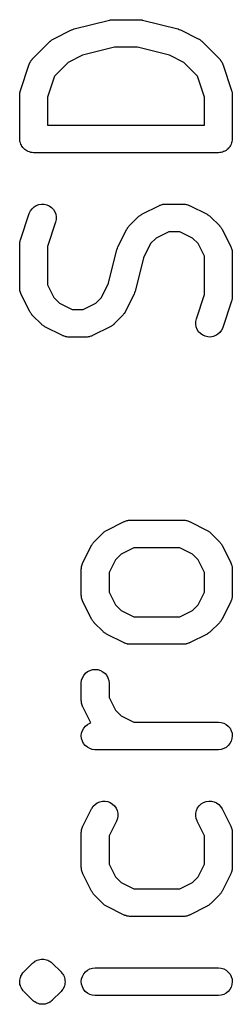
# Model space of a CAD drawing. Extents: x 3.09 to 8.99, y -6.18 to -2.41.
# Tile 49 of 119: x 8.2255 to 8.2708, y -4.6926 to -4.4824. Entities that reach past the tile are written whole.
import ezdxf

# ---------------------------------------------------------------- set-up
doc = ezdxf.new("R2010")
doc.units = 0
doc.header["$MEASUREMENT"] = 0
doc.layers.add('BLACK', color=7, linetype='CONTINUOUS')

msp = doc.modelspace()

# ---------------------------------------------------------------- linework, layer by layer
at = {"layer": 'BLACK', "linetype": 'CONTINUOUS'}
for p, q in [((8.2371, -4.48434), (8.2446, -4.48246)), ((8.2446, -4.48246), (8.24464, -4.48245)), ((8.24464, -4.48245), (8.24469, -4.48245)), ((8.24469, -4.48245), (8.24474, -4.48243)), ((8.24474, -4.48243), (8.24497, -4.48241)), ((8.24497, -4.48241), (8.24521, -4.48238)), ((8.24521, -4.48238), (8.24526, -4.48238)), ((8.24526, -4.48238), (8.24531, -4.48238)), ((8.24531, -4.48238), (8.25094, -4.48238)), ((8.25094, -4.48238), (8.25098, -4.48238)), ((8.25098, -4.48238), (8.25103, -4.48238)), ((8.25103, -4.48238), (8.25108, -4.48238)), ((8.25108, -4.48238), (8.25132, -4.48241)), ((8.25132, -4.48241), (8.25155, -4.48244)), ((8.25155, -4.48244), (8.2516, -4.48246)), ((8.2516, -4.48246), (8.25165, -4.48246)), ((8.25165, -4.48246), (8.25915, -4.48434)), ((8.23274, -4.48644), (8.23649, -4.48456)), ((8.23649, -4.48456), (8.23653, -4.48454)), ((8.23653, -4.48454), (8.23654, -4.48454)), ((8.23654, -4.48454), (8.23656, -4.48453)), ((8.23656, -4.48453), (8.23681, -4.48444)), ((8.23681, -4.48444), (8.23707, -4.48435)), ((8.23707, -4.48435), (8.23708, -4.48434)), ((8.23708, -4.48434), (8.2371, -4.48434)), ((8.25915, -4.48434), (8.25919, -4.48435)), ((8.25919, -4.48435), (8.25921, -4.48435)), ((8.25921, -4.48435), (8.25922, -4.48436)), ((8.25922, -4.48436), (8.25948, -4.48445)), ((8.25948, -4.48445), (8.25973, -4.48455)), ((8.25973, -4.48455), (8.25974, -4.48456)), ((8.25974, -4.48456), (8.25976, -4.48456)), ((8.25976, -4.48456), (8.26351, -4.48644)), ((8.23226, -4.48674), (8.23236, -4.48668)), ((8.23236, -4.48668), (8.23246, -4.4866)), ((8.23246, -4.4866), (8.2326, -4.48652)), ((8.2326, -4.48652), (8.23274, -4.48644)), ((8.26351, -4.48644), (8.26354, -4.48646)), ((8.26354, -4.48646), (8.26368, -4.48655)), ((8.26368, -4.48655), (8.26383, -4.48662)), ((8.26383, -4.48662), (8.26392, -4.4867)), ((8.26392, -4.4867), (8.26403, -4.48677)), ((8.22823, -4.49074), (8.23198, -4.48699)), ((8.23198, -4.48699), (8.23201, -4.48696)), ((8.23201, -4.48696), (8.23214, -4.48686)), ((8.23214, -4.48686), (8.23226, -4.48674)), ((8.24568, -4.48828), (8.23884, -4.48999)), ((8.25057, -4.48828), (8.24568, -4.48828)), ((8.25741, -4.48999), (8.25057, -4.48828)), ((8.26403, -4.48677), (8.26415, -4.48688)), ((8.26415, -4.48688), (8.26427, -4.48699)), ((8.26427, -4.48699), (8.26802, -4.49074)), ((8.22799, -4.49103), (8.22811, -4.49087)), ((8.22811, -4.49087), (8.22817, -4.49081)), ((8.22817, -4.49081), (8.22823, -4.49074)), ((8.23884, -4.48999), (8.23581, -4.4915)), ((8.26044, -4.4915), (8.25741, -4.48999)), ((8.26802, -4.49074), (8.26805, -4.49077)), ((8.26805, -4.49077), (8.26811, -4.49084)), ((8.26811, -4.49084), (8.26817, -4.4909)), ((8.26817, -4.4909), (8.26829, -4.49106)), ((8.22564, -4.49752), (8.22751, -4.49189)), ((8.22751, -4.49189), (8.22753, -4.49185)), ((8.22753, -4.49185), (8.22756, -4.49178)), ((8.22756, -4.49178), (8.22759, -4.49169)), ((8.22759, -4.49169), (8.22768, -4.49151)), ((8.22768, -4.49151), (8.22777, -4.49133)), ((8.22777, -4.49133), (8.22782, -4.49126)), ((8.22782, -4.49126), (8.22786, -4.49118)), ((8.22786, -4.49118), (8.22799, -4.49103)), ((8.23581, -4.4915), (8.2329, -4.49442)), ((8.26335, -4.49442), (8.26044, -4.4915)), ((8.26829, -4.49106), (8.26841, -4.49122)), ((8.26841, -4.49122), (8.26845, -4.4913)), ((8.26845, -4.4913), (8.2685, -4.49137)), ((8.2685, -4.49137), (8.26858, -4.49155)), ((8.26858, -4.49155), (8.26868, -4.49173)), ((8.26868, -4.49173), (8.2687, -4.49181)), ((8.2687, -4.49181), (8.26874, -4.49189)), ((8.26874, -4.49189), (8.27061, -4.49752)), ((8.2329, -4.49442), (8.23139, -4.49893)), ((8.26486, -4.49893), (8.26335, -4.49442)), ((8.22549, -4.49841), (8.22551, -4.49825)), ((8.22549, -4.49845), (8.22549, -4.49841)), ((8.22549, -4.50783), (8.22549, -4.49845)), ((8.22551, -4.49808), (8.22554, -4.49796)), ((8.22551, -4.49825), (8.22551, -4.49808)), ((8.22554, -4.49796), (8.22555, -4.49784)), ((8.22555, -4.49784), (8.2256, -4.49768)), ((8.2256, -4.49768), (8.22564, -4.49752)), ((8.23139, -4.49893), (8.23139, -4.50487)), ((8.26486, -4.50487), (8.26486, -4.49893)), ((8.27061, -4.49752), (8.27062, -4.49756)), ((8.27062, -4.49756), (8.27066, -4.49772)), ((8.27066, -4.49772), (8.27071, -4.49788)), ((8.27071, -4.49788), (8.27072, -4.498)), ((8.27072, -4.498), (8.27074, -4.49812)), ((8.27074, -4.49812), (8.27075, -4.49829)), ((8.27075, -4.49829), (8.27076, -4.49845)), ((8.27076, -4.49845), (8.27076, -4.50783)), ((8.23139, -4.50487), (8.26486, -4.50487)), ((8.22551, -4.5081), (8.22549, -4.50783)), ((8.22554, -4.50838), (8.22551, -4.5081)), ((8.22554, -4.50839), (8.22554, -4.50838)), ((8.22554, -4.5084), (8.22554, -4.50839)), ((8.22562, -4.50866), (8.22554, -4.5084)), ((8.2257, -4.50893), (8.22562, -4.50866)), ((8.22571, -4.50894), (8.2257, -4.50893)), ((8.22571, -4.50895), (8.22571, -4.50894)), ((8.22584, -4.5092), (8.22571, -4.50895)), ((8.22597, -4.50944), (8.22584, -4.5092)), ((8.22598, -4.50945), (8.22597, -4.50944)), ((8.22598, -4.50946), (8.22598, -4.50945)), ((8.22616, -4.50968), (8.22598, -4.50946)), ((8.22633, -4.50989), (8.22616, -4.50968)), ((8.27007, -4.50971), (8.26989, -4.50992)), ((8.27025, -4.50949), (8.27007, -4.50971)), ((8.27026, -4.50948), (8.27025, -4.50948)), ((8.27025, -4.50948), (8.27025, -4.50949)), ((8.27039, -4.50923), (8.27026, -4.50948)), ((8.27052, -4.50899), (8.27039, -4.50923)), ((8.27053, -4.50898), (8.27052, -4.50899)), ((8.27061, -4.5087), (8.27053, -4.50897)), ((8.27053, -4.50897), (8.27053, -4.50898)), ((8.2707, -4.50844), (8.27061, -4.5087)), ((8.27073, -4.50814), (8.2707, -4.50842)), ((8.2707, -4.50842), (8.2707, -4.50843)), ((8.2707, -4.50843), (8.2707, -4.50844)), ((8.27076, -4.50787), (8.27073, -4.50814)), ((8.27076, -4.50783), (8.27076, -4.50785)), ((8.27076, -4.50785), (8.27076, -4.50785)), ((8.27076, -4.50785), (8.27076, -4.50785)), ((8.27076, -4.50785), (8.27076, -4.50787)), ((8.22634, -4.5099), (8.22633, -4.50989)), ((8.22634, -4.50991), (8.22634, -4.5099)), ((8.22656, -4.51008), (8.22634, -4.50991)), ((8.22677, -4.51026), (8.22656, -4.51008)), ((8.22678, -4.51027), (8.22677, -4.51026)), ((8.22679, -4.51027), (8.22678, -4.51027)), ((8.22703, -4.5104), (8.22679, -4.51027)), ((8.22728, -4.51054), (8.22703, -4.5104)), ((8.22729, -4.51054), (8.22728, -4.51054)), ((8.2273, -4.51055), (8.22729, -4.51054)), ((8.22756, -4.51063), (8.2273, -4.51055)), ((8.22783, -4.51071), (8.22756, -4.51063)), ((8.22784, -4.51071), (8.22783, -4.51071)), ((8.22785, -4.51072), (8.22784, -4.51071)), ((8.22812, -4.51075), (8.22785, -4.51072)), ((8.2284, -4.51078), (8.22812, -4.51075)), ((8.22842, -4.51078), (8.2284, -4.51078)), ((8.22844, -4.51078), (8.22842, -4.51078)), ((8.22842, -4.51078), (8.22842, -4.51078)), ((8.22842, -4.51078), (8.22842, -4.51078)), ((8.26781, -4.51078), (8.22844, -4.51078)), ((8.26809, -4.51075), (8.26781, -4.51078)), ((8.26836, -4.51073), (8.26809, -4.51075)), ((8.26837, -4.51072), (8.26836, -4.51073)), ((8.26838, -4.51072), (8.26837, -4.51072)), ((8.26865, -4.51064), (8.26838, -4.51072)), ((8.26892, -4.51056), (8.26865, -4.51064)), ((8.26893, -4.51056), (8.26892, -4.51056)), ((8.26894, -4.51056), (8.26893, -4.51056)), ((8.26918, -4.51042), (8.26894, -4.51056)), ((8.26943, -4.5103), (8.26918, -4.51042)), ((8.26944, -4.51029), (8.26943, -4.5103)), ((8.26966, -4.51011), (8.26944, -4.51028)), ((8.26944, -4.51028), (8.26944, -4.51029)), ((8.26988, -4.50993), (8.26966, -4.51011)), ((8.26989, -4.50992), (8.26988, -4.50993)), ((8.26988, -4.50993), (8.26988, -4.50993)), ((8.22811, -4.52274), (8.22853, -4.52235)), ((8.22853, -4.52235), (8.22902, -4.52204)), ((8.22902, -4.52204), (8.22956, -4.52184)), ((8.22956, -4.52184), (8.23013, -4.52175)), ((8.23013, -4.52175), (8.23071, -4.52177)), ((8.23071, -4.52177), (8.23127, -4.5219)), ((8.23127, -4.5219), (8.23179, -4.52214)), ((8.23179, -4.52214), (8.23226, -4.52248)), ((8.25149, -4.52393), (8.25524, -4.52206)), ((8.25524, -4.52206), (8.25528, -4.52204)), ((8.25528, -4.52204), (8.25536, -4.52201)), ((8.25536, -4.52201), (8.25544, -4.52197)), ((8.25544, -4.52197), (8.25563, -4.52191)), ((8.25563, -4.52191), (8.25582, -4.52184)), ((8.25582, -4.52184), (8.2559, -4.52183)), ((8.2559, -4.52183), (8.25599, -4.5218)), ((8.25599, -4.5218), (8.25619, -4.52178)), ((8.25619, -4.52178), (8.25639, -4.52175)), ((8.25639, -4.52175), (8.25648, -4.52175)), ((8.25648, -4.52175), (8.25656, -4.52175)), ((8.25656, -4.52175), (8.26031, -4.52175)), ((8.26031, -4.52175), (8.26035, -4.52175)), ((8.26035, -4.52175), (8.26044, -4.52176)), ((8.26044, -4.52176), (8.26053, -4.52175)), ((8.26053, -4.52175), (8.26072, -4.52179)), ((8.26072, -4.52179), (8.26093, -4.52181)), ((8.26093, -4.52181), (8.26101, -4.52184)), ((8.26101, -4.52184), (8.26109, -4.52185)), ((8.26109, -4.52185), (8.26128, -4.52192)), ((8.26128, -4.52192), (8.26147, -4.52198)), ((8.26147, -4.52198), (8.26155, -4.52203)), ((8.26155, -4.52203), (8.26163, -4.52206)), ((8.26163, -4.52206), (8.26538, -4.52393)), ((8.22564, -4.52939), (8.22751, -4.52376)), ((8.22751, -4.52376), (8.22753, -4.52373)), ((8.22753, -4.52373), (8.22777, -4.5232)), ((8.22777, -4.5232), (8.22811, -4.52274)), ((8.23226, -4.52248), (8.23266, -4.5229)), ((8.23266, -4.5229), (8.23296, -4.52339)), ((8.23296, -4.52339), (8.23316, -4.52393)), ((8.23316, -4.52393), (8.23326, -4.52449)), ((8.23326, -4.52449), (8.23324, -4.52507)), ((8.24885, -4.52636), (8.25072, -4.52449)), ((8.25072, -4.52449), (8.25075, -4.52446)), ((8.25075, -4.52446), (8.25088, -4.52435)), ((8.25088, -4.52435), (8.251, -4.52424)), ((8.251, -4.52424), (8.25111, -4.52417)), ((8.25111, -4.52417), (8.2512, -4.5241)), ((8.2512, -4.5241), (8.25135, -4.52402)), ((8.25135, -4.52402), (8.25149, -4.52393)), ((8.26538, -4.52393), (8.26542, -4.52395)), ((8.26542, -4.52395), (8.26556, -4.52404)), ((8.26556, -4.52404), (8.2657, -4.52412)), ((8.2657, -4.52412), (8.2658, -4.5242)), ((8.2658, -4.5242), (8.2659, -4.52426)), ((8.2659, -4.52426), (8.26602, -4.52438)), ((8.26602, -4.52438), (8.26615, -4.52449)), ((8.26615, -4.52449), (8.26802, -4.52636)), ((8.23312, -4.52563), (8.23139, -4.5308)), ((8.23324, -4.52507), (8.23312, -4.52563)), ((8.24856, -4.52671), (8.24863, -4.52661)), ((8.24863, -4.52661), (8.24874, -4.52649)), ((8.24874, -4.52649), (8.24885, -4.52636)), ((8.26802, -4.52636), (8.26805, -4.52639)), ((8.26805, -4.52639), (8.26816, -4.52652)), ((8.26816, -4.52652), (8.26827, -4.52664)), ((8.26827, -4.52664), (8.26834, -4.52674)), ((8.24642, -4.53088), (8.2483, -4.52713)), ((8.2483, -4.52713), (8.24831, -4.52709)), ((8.24831, -4.52709), (8.24841, -4.52695)), ((8.24841, -4.52695), (8.24848, -4.52681)), ((8.24848, -4.52681), (8.24856, -4.52671)), ((8.25726, -4.52765), (8.25456, -4.529)), ((8.25961, -4.52765), (8.25726, -4.52765)), ((8.26231, -4.529), (8.25961, -4.52765)), ((8.26834, -4.52674), (8.26841, -4.52684)), ((8.26841, -4.52684), (8.26849, -4.52699)), ((8.26849, -4.52699), (8.26858, -4.52713)), ((8.26858, -4.52713), (8.27045, -4.53088)), ((8.22549, -4.53028), (8.22551, -4.53012)), ((8.22549, -4.53032), (8.22549, -4.53028)), ((8.22549, -4.5397), (8.22549, -4.53032)), ((8.22551, -4.52995), (8.22554, -4.52983)), ((8.22551, -4.53012), (8.22551, -4.52995)), ((8.22554, -4.52983), (8.22555, -4.52971)), ((8.22555, -4.52971), (8.2256, -4.52955)), ((8.2256, -4.52955), (8.22564, -4.52939)), ((8.23139, -4.5308), (8.23139, -4.539)), ((8.24642, -4.53089), (8.24642, -4.53088)), ((8.25336, -4.5302), (8.25185, -4.53323)), ((8.25456, -4.529), (8.25336, -4.5302)), ((8.26351, -4.5302), (8.26231, -4.529)), ((8.26486, -4.53289), (8.26351, -4.5302)), ((8.27045, -4.53088), (8.27047, -4.53091)), ((8.2444, -4.53867), (8.2462, -4.53148)), ((8.2462, -4.53148), (8.24621, -4.53144)), ((8.24621, -4.53143), (8.24622, -4.53141)), ((8.24621, -4.53144), (8.24621, -4.53143)), ((8.24622, -4.53141), (8.24631, -4.53116)), ((8.24631, -4.53116), (8.24641, -4.5309)), ((8.24641, -4.5309), (8.24642, -4.53089)), ((8.26486, -4.54109), (8.26486, -4.53289)), ((8.27047, -4.53091), (8.2705, -4.531)), ((8.2705, -4.531), (8.27054, -4.53107)), ((8.27054, -4.53107), (8.2706, -4.53127)), ((8.2706, -4.53127), (8.27067, -4.53145)), ((8.27067, -4.53145), (8.27068, -4.53154)), ((8.27068, -4.53154), (8.27071, -4.53162)), ((8.27071, -4.53162), (8.27073, -4.53182)), ((8.27073, -4.53182), (8.27076, -4.53202)), ((8.27076, -4.53202), (8.27075, -4.53211)), ((8.27075, -4.53211), (8.27076, -4.5322)), ((8.27076, -4.5322), (8.27076, -4.54157)), ((8.25185, -4.53323), (8.25005, -4.54041)), ((8.23139, -4.539), (8.23274, -4.5417)), ((8.24289, -4.5417), (8.2444, -4.53867)), ((8.2255, -4.53978), (8.22549, -4.5397)), ((8.22549, -4.53987), (8.2255, -4.53978)), ((8.22552, -4.54007), (8.22549, -4.53987)), ((8.22554, -4.54027), (8.22552, -4.54007)), ((8.22557, -4.54035), (8.22554, -4.54027)), ((8.22558, -4.54044), (8.22557, -4.54035)), ((8.22565, -4.54063), (8.22558, -4.54044)), ((8.22571, -4.54082), (8.22565, -4.54063)), ((8.22575, -4.5409), (8.22571, -4.54082)), ((8.22578, -4.54098), (8.22575, -4.5409)), ((8.2258, -4.54102), (8.22578, -4.54098)), ((8.22767, -4.54477), (8.2258, -4.54102)), ((8.24983, -4.54102), (8.24795, -4.54477)), ((8.24984, -4.54099), (8.24983, -4.541)), ((8.24983, -4.541), (8.24983, -4.54102)), ((8.24994, -4.54074), (8.24984, -4.54099)), ((8.25004, -4.54048), (8.24994, -4.54074)), ((8.25005, -4.54041), (8.25004, -4.54045)), ((8.25004, -4.54045), (8.25004, -4.54047)), ((8.25004, -4.54047), (8.25004, -4.54048)), ((8.26313, -4.54626), (8.26486, -4.54109)), ((8.23274, -4.5417), (8.23394, -4.54289)), ((8.23394, -4.54289), (8.23664, -4.54424)), ((8.23899, -4.54424), (8.24169, -4.54289)), ((8.24169, -4.54289), (8.24289, -4.5417)), ((8.27061, -4.5425), (8.26874, -4.54813)), ((8.27065, -4.54234), (8.27061, -4.5425)), ((8.2707, -4.54218), (8.27065, -4.54234)), ((8.27071, -4.54206), (8.2707, -4.54218)), ((8.27074, -4.54194), (8.27071, -4.54206)), ((8.27076, -4.54161), (8.27074, -4.54178)), ((8.27074, -4.54178), (8.27074, -4.54194)), ((8.27076, -4.54157), (8.27076, -4.54161)), ((8.22776, -4.54491), (8.22767, -4.54477)), ((8.22784, -4.54505), (8.22776, -4.54491)), ((8.22792, -4.54515), (8.22784, -4.54505)), ((8.22798, -4.54525), (8.22792, -4.54515)), ((8.22809, -4.54537), (8.22798, -4.54525)), ((8.2282, -4.5455), (8.22809, -4.54537)), ((8.22823, -4.54553), (8.2282, -4.5455)), ((8.2301, -4.54741), (8.22823, -4.54553)), ((8.23664, -4.54424), (8.23899, -4.54424)), ((8.2474, -4.54553), (8.24553, -4.54741)), ((8.24751, -4.54541), (8.2474, -4.54553)), ((8.24762, -4.54529), (8.24751, -4.54541)), ((8.24769, -4.54518), (8.24762, -4.54529)), ((8.24777, -4.54509), (8.24769, -4.54518)), ((8.24785, -4.54494), (8.24777, -4.54509)), ((8.24794, -4.5448), (8.24785, -4.54494)), ((8.24795, -4.54477), (8.24794, -4.5448)), ((8.23023, -4.54751), (8.2301, -4.54741)), ((8.23035, -4.54763), (8.23023, -4.54751)), ((8.23045, -4.5477), (8.23035, -4.54763)), ((8.23055, -4.54777), (8.23045, -4.5477)), ((8.24525, -4.54765), (8.24514, -4.54772)), ((8.24537, -4.54754), (8.24525, -4.54765)), ((8.2455, -4.54744), (8.24537, -4.54754)), ((8.24553, -4.54741), (8.2455, -4.54744)), ((8.26299, -4.5474), (8.26301, -4.54682)), ((8.26309, -4.54797), (8.26299, -4.5474)), ((8.26301, -4.54682), (8.26313, -4.54626)), ((8.23069, -4.54785), (8.23055, -4.54777)), ((8.23083, -4.54794), (8.23069, -4.54785)), ((8.23087, -4.54796), (8.23083, -4.54794)), ((8.23462, -4.54984), (8.23087, -4.54796)), ((8.24476, -4.54796), (8.24101, -4.54984)), ((8.2449, -4.54787), (8.24476, -4.54796)), ((8.24505, -4.5478), (8.2449, -4.54787)), ((8.24514, -4.54772), (8.24505, -4.5478)), ((8.26329, -4.54851), (8.26309, -4.54797)), ((8.26359, -4.549), (8.26329, -4.54851)), ((8.26399, -4.54942), (8.26359, -4.549)), ((8.26446, -4.54975), (8.26399, -4.54942)), ((8.26498, -4.54999), (8.26446, -4.54975)), ((8.26772, -4.54955), (8.26723, -4.54985)), ((8.26814, -4.54916), (8.26772, -4.54955)), ((8.26848, -4.54869), (8.26814, -4.54916)), ((8.26872, -4.54817), (8.26848, -4.54869)), ((8.26874, -4.54813), (8.26872, -4.54817)), ((8.2347, -4.54987), (8.23462, -4.54984)), ((8.23478, -4.54991), (8.2347, -4.54987)), ((8.23497, -4.54997), (8.23478, -4.54991)), ((8.23516, -4.55004), (8.23497, -4.54997)), ((8.23524, -4.55006), (8.23516, -4.55004)), ((8.23533, -4.55008), (8.23524, -4.55006)), ((8.23553, -4.55011), (8.23533, -4.55008)), ((8.23572, -4.55014), (8.23553, -4.55011)), ((8.23581, -4.55014), (8.23572, -4.55014)), ((8.2359, -4.55015), (8.23581, -4.55014)), ((8.23594, -4.55015), (8.2359, -4.55015)), ((8.23969, -4.55015), (8.23594, -4.55015)), ((8.23978, -4.55014), (8.23969, -4.55015)), ((8.23986, -4.55014), (8.23978, -4.55014)), ((8.24006, -4.55011), (8.23986, -4.55014)), ((8.24026, -4.55009), (8.24006, -4.55011)), ((8.24035, -4.55007), (8.24026, -4.55009)), ((8.24043, -4.55005), (8.24035, -4.55007)), ((8.24062, -4.54998), (8.24043, -4.55005)), ((8.24081, -4.54993), (8.24062, -4.54998)), ((8.24089, -4.54988), (8.24081, -4.54993)), ((8.24097, -4.54985), (8.24089, -4.54988)), ((8.24101, -4.54984), (8.24097, -4.54985)), ((8.26554, -4.55012), (8.26498, -4.54999)), ((8.26612, -4.55014), (8.26554, -4.55012)), ((8.26669, -4.55005), (8.26612, -4.55014)), ((8.26723, -4.54985), (8.26669, -4.55005)), ((8.24399, -4.59142), (8.24774, -4.58955)), ((8.24774, -4.58955), (8.24778, -4.58953)), ((8.24778, -4.58953), (8.24786, -4.5895)), ((8.24786, -4.5895), (8.24794, -4.58946)), ((8.24794, -4.58946), (8.24813, -4.5894)), ((8.24813, -4.5894), (8.24832, -4.58933)), ((8.24832, -4.58933), (8.24841, -4.58932)), ((8.24841, -4.58932), (8.24849, -4.58929)), ((8.24849, -4.58929), (8.24869, -4.58927)), ((8.24869, -4.58927), (8.24889, -4.58924)), ((8.24889, -4.58924), (8.24898, -4.58925)), ((8.24898, -4.58925), (8.24906, -4.58924)), ((8.24906, -4.58924), (8.26031, -4.58924)), ((8.26031, -4.58924), (8.26035, -4.58924)), ((8.26035, -4.58924), (8.26044, -4.58925)), ((8.26044, -4.58925), (8.26053, -4.58924)), ((8.26053, -4.58924), (8.26072, -4.58928)), ((8.26072, -4.58928), (8.26093, -4.5893)), ((8.26093, -4.5893), (8.26101, -4.58933)), ((8.26101, -4.58933), (8.26109, -4.58934)), ((8.26109, -4.58934), (8.26128, -4.58941)), ((8.26128, -4.58941), (8.26147, -4.58948)), ((8.26147, -4.58948), (8.26155, -4.58952)), ((8.26155, -4.58952), (8.26163, -4.58955)), ((8.26163, -4.58955), (8.26538, -4.59142)), ((8.24325, -4.59195), (8.24338, -4.59184)), ((8.24338, -4.59184), (8.2435, -4.59173)), ((8.2435, -4.59173), (8.24361, -4.59166)), ((8.24361, -4.59166), (8.2437, -4.59159)), ((8.2437, -4.59159), (8.24385, -4.59151)), ((8.24385, -4.59151), (8.24399, -4.59142)), ((8.26538, -4.59142), (8.26542, -4.59144)), ((8.26542, -4.59144), (8.26556, -4.59153)), ((8.26556, -4.59153), (8.2657, -4.59161)), ((8.2657, -4.59161), (8.2658, -4.59169)), ((8.2658, -4.59169), (8.2659, -4.59176)), ((8.2659, -4.59176), (8.26602, -4.59187)), ((8.24125, -4.59398), (8.24135, -4.59385)), ((8.24135, -4.59385), (8.24323, -4.59198)), ((8.24323, -4.59198), (8.24325, -4.59195)), ((8.26602, -4.59187), (8.26615, -4.59198)), ((8.26615, -4.59198), (8.26802, -4.59385)), ((8.26802, -4.59385), (8.26805, -4.59388)), ((8.26805, -4.59388), (8.26816, -4.59401)), ((8.23892, -4.59837), (8.2408, -4.59462)), ((8.2408, -4.59462), (8.24082, -4.59458)), ((8.24082, -4.59458), (8.24091, -4.59444)), ((8.24091, -4.59444), (8.24098, -4.5943)), ((8.24098, -4.5943), (8.24106, -4.5942)), ((8.24106, -4.5942), (8.24113, -4.5941)), ((8.24113, -4.5941), (8.24125, -4.59398)), ((8.24976, -4.59514), (8.24706, -4.59649)), ((8.25961, -4.59514), (8.24976, -4.59514)), ((8.26231, -4.59649), (8.25961, -4.59514)), ((8.26816, -4.59401), (8.26827, -4.59413)), ((8.26827, -4.59413), (8.26834, -4.59424)), ((8.26834, -4.59424), (8.26841, -4.59433)), ((8.26841, -4.59433), (8.26849, -4.59448)), ((8.26849, -4.59448), (8.26858, -4.59462)), ((8.26858, -4.59462), (8.27045, -4.59837)), ((8.24587, -4.59769), (8.24452, -4.60039)), ((8.24706, -4.59649), (8.24587, -4.59769)), ((8.26351, -4.59769), (8.26231, -4.59649)), ((8.26486, -4.60039), (8.26351, -4.59769)), ((8.23861, -4.59965), (8.23862, -4.59956)), ((8.23861, -4.59969), (8.23861, -4.59965)), ((8.23861, -4.60531), (8.23861, -4.59969)), ((8.23862, -4.59947), (8.23865, -4.59928)), ((8.23862, -4.59956), (8.23862, -4.59947)), ((8.23865, -4.59928), (8.23868, -4.59907)), ((8.23868, -4.59907), (8.2387, -4.59899)), ((8.2387, -4.59899), (8.23872, -4.59891)), ((8.23872, -4.59891), (8.23879, -4.59872)), ((8.23879, -4.59872), (8.23885, -4.59853)), ((8.23885, -4.59853), (8.23889, -4.59845)), ((8.23889, -4.59845), (8.23892, -4.59837)), ((8.27045, -4.59837), (8.27047, -4.59841)), ((8.27047, -4.59841), (8.2705, -4.59849)), ((8.2705, -4.59849), (8.27054, -4.59856)), ((8.27054, -4.59856), (8.2706, -4.59876)), ((8.2706, -4.59876), (8.27067, -4.59895)), ((8.27067, -4.59895), (8.27068, -4.59903)), ((8.27068, -4.59903), (8.27071, -4.59912)), ((8.27071, -4.59912), (8.27073, -4.59932)), ((8.27073, -4.59932), (8.27076, -4.59952)), ((8.27076, -4.59952), (8.27075, -4.5996)), ((8.27075, -4.5996), (8.27076, -4.59969)), ((8.27076, -4.59969), (8.27076, -4.60531)), ((8.24452, -4.60039), (8.24452, -4.60462)), ((8.26486, -4.60462), (8.26486, -4.60039)), ((8.23862, -4.6054), (8.23861, -4.60531)), ((8.23862, -4.60549), (8.23862, -4.6054)), ((8.23865, -4.60569), (8.23862, -4.60549)), ((8.23867, -4.60589), (8.23865, -4.60569)), ((8.23869, -4.60597), (8.23867, -4.60589)), ((8.23871, -4.60606), (8.23869, -4.60597)), ((8.23878, -4.60624), (8.23871, -4.60606)), ((8.23883, -4.60644), (8.23878, -4.60624)), ((8.23887, -4.60651), (8.23883, -4.60644)), ((8.2389, -4.6066), (8.23887, -4.60651)), ((8.24452, -4.60462), (8.24587, -4.60731)), ((8.26351, -4.60731), (8.26486, -4.60462)), ((8.27048, -4.60655), (8.27045, -4.60663)), ((8.27052, -4.60648), (8.27048, -4.60655)), ((8.27059, -4.60628), (8.27052, -4.60648)), ((8.27066, -4.6061), (8.27059, -4.60628)), ((8.27067, -4.60601), (8.27066, -4.6061)), ((8.2707, -4.60593), (8.27067, -4.60601)), ((8.27072, -4.60573), (8.2707, -4.60593)), ((8.27076, -4.60553), (8.27072, -4.60573)), ((8.27076, -4.60535), (8.27075, -4.60544)), ((8.27075, -4.60544), (8.27076, -4.60553)), ((8.27076, -4.60531), (8.27076, -4.60535)), ((8.23892, -4.60663), (8.2389, -4.6066)), ((8.2408, -4.61038), (8.23892, -4.60663)), ((8.24587, -4.60731), (8.24706, -4.60851)), ((8.24706, -4.60851), (8.24976, -4.60986)), ((8.25961, -4.60986), (8.26231, -4.60851)), ((8.26231, -4.60851), (8.26351, -4.60731)), ((8.27045, -4.60663), (8.26858, -4.61038)), ((8.24089, -4.61052), (8.2408, -4.61038)), ((8.24096, -4.61067), (8.24089, -4.61052)), ((8.24104, -4.61077), (8.24096, -4.61067)), ((8.2411, -4.61087), (8.24104, -4.61077)), ((8.24976, -4.60986), (8.25961, -4.60986)), ((8.26839, -4.61071), (8.26831, -4.6108)), ((8.26847, -4.61056), (8.26839, -4.61071)), ((8.26856, -4.61042), (8.26847, -4.61056)), ((8.26858, -4.61038), (8.26856, -4.61042)), ((8.24122, -4.61099), (8.2411, -4.61087)), ((8.24132, -4.61112), (8.24122, -4.61099)), ((8.24135, -4.61115), (8.24132, -4.61112)), ((8.24323, -4.61303), (8.24135, -4.61115)), ((8.26802, -4.61115), (8.26615, -4.61303)), ((8.26813, -4.61102), (8.26802, -4.61115)), ((8.26824, -4.6109), (8.26813, -4.61102)), ((8.26831, -4.6108), (8.26824, -4.6109)), ((8.24335, -4.61313), (8.24323, -4.61303)), ((8.24347, -4.61325), (8.24335, -4.61313)), ((8.24358, -4.61331), (8.24347, -4.61325)), ((8.24367, -4.61339), (8.24358, -4.61331)), ((8.24382, -4.61347), (8.24367, -4.61339)), ((8.24396, -4.61356), (8.24382, -4.61347)), ((8.24399, -4.61358), (8.24396, -4.61356)), ((8.24774, -4.61545), (8.24399, -4.61358)), ((8.26538, -4.61358), (8.26163, -4.61545)), ((8.26552, -4.61349), (8.26538, -4.61358)), ((8.26567, -4.61341), (8.26552, -4.61349)), ((8.26576, -4.61334), (8.26567, -4.61341)), ((8.26587, -4.61327), (8.26576, -4.61334)), ((8.26599, -4.61316), (8.26587, -4.61327)), ((8.26612, -4.61305), (8.26599, -4.61316)), ((8.26615, -4.61303), (8.26612, -4.61305)), ((8.24782, -4.61548), (8.24774, -4.61545)), ((8.2479, -4.61553), (8.24782, -4.61548)), ((8.24809, -4.61559), (8.2479, -4.61553)), ((8.24828, -4.61566), (8.24809, -4.61559)), ((8.24837, -4.61567), (8.24828, -4.61566)), ((8.24845, -4.6157), (8.24837, -4.61567)), ((8.24865, -4.61572), (8.24845, -4.6157)), ((8.24885, -4.61576), (8.24865, -4.61572)), ((8.24893, -4.61575), (8.24885, -4.61576)), ((8.24902, -4.61576), (8.24893, -4.61575)), ((8.24906, -4.61576), (8.24902, -4.61576)), ((8.26031, -4.61576), (8.24906, -4.61576)), ((8.2604, -4.61576), (8.26031, -4.61576)), ((8.26048, -4.61576), (8.2604, -4.61576)), ((8.26068, -4.61573), (8.26048, -4.61576)), ((8.26088, -4.61571), (8.26068, -4.61573)), ((8.26097, -4.61568), (8.26088, -4.61571)), ((8.26105, -4.61567), (8.26097, -4.61568)), ((8.26124, -4.6156), (8.26105, -4.61567)), ((8.26144, -4.61554), (8.26124, -4.6156)), ((8.26151, -4.6155), (8.26144, -4.61554)), ((8.26159, -4.61547), (8.26151, -4.6155)), ((8.26163, -4.61545), (8.26159, -4.61547)), ((8.24046, -4.62132), (8.24101, -4.62116)), ((8.24101, -4.62116), (8.24158, -4.62111)), ((8.24158, -4.62111), (8.24216, -4.62117)), ((8.24216, -4.62117), (8.24271, -4.62134)), ((8.23868, -4.62345), (8.23885, -4.6229)), ((8.23885, -4.6229), (8.23913, -4.62239)), ((8.23913, -4.62239), (8.2395, -4.62195)), ((8.2395, -4.62195), (8.23995, -4.62159)), ((8.23995, -4.62159), (8.24046, -4.62132)), ((8.24271, -4.62134), (8.24321, -4.62161)), ((8.24321, -4.62161), (8.24366, -4.62198)), ((8.24366, -4.62198), (8.24402, -4.62243)), ((8.24402, -4.62243), (8.24429, -4.62294)), ((8.24429, -4.62294), (8.24446, -4.62349)), ((8.23861, -4.62402), (8.23868, -4.62345)), ((8.23861, -4.62406), (8.23861, -4.62402)), ((8.23861, -4.62781), (8.23861, -4.62406)), ((8.24446, -4.62349), (8.24452, -4.62406)), ((8.24452, -4.62406), (8.24452, -4.62711)), ((8.24452, -4.62711), (8.24587, -4.62981)), ((8.23862, -4.6279), (8.23861, -4.62781)), ((8.23862, -4.62798), (8.23862, -4.6279)), ((8.23865, -4.62818), (8.23862, -4.62798)), ((8.23867, -4.62838), (8.23865, -4.62818)), ((8.23869, -4.62847), (8.23867, -4.62838)), ((8.23871, -4.62855), (8.23869, -4.62847)), ((8.23878, -4.62874), (8.23871, -4.62855)), ((8.23883, -4.62894), (8.23878, -4.62874)), ((8.23887, -4.62901), (8.23883, -4.62894)), ((8.2389, -4.62909), (8.23887, -4.62901)), ((8.23892, -4.62913), (8.2389, -4.62909)), ((8.24062, -4.63252), (8.23892, -4.62913)), ((8.24587, -4.62981), (8.24706, -4.63101)), ((8.24706, -4.63101), (8.24976, -4.63236)), ((8.23884, -4.63417), (8.23912, -4.63366)), ((8.23912, -4.63366), (8.23948, -4.63321)), ((8.23948, -4.63321), (8.23993, -4.63285)), ((8.23993, -4.63285), (8.24044, -4.63258)), ((8.24044, -4.63258), (8.24062, -4.63252)), ((8.24976, -4.63236), (8.26781, -4.63236)), ((8.26781, -4.63236), (8.26785, -4.63236)), ((8.26785, -4.63236), (8.26842, -4.63242)), ((8.26842, -4.63242), (8.26897, -4.6326)), ((8.26897, -4.6326), (8.26948, -4.63287)), ((8.26948, -4.63287), (8.26992, -4.63324)), ((8.26992, -4.63324), (8.27028, -4.63369)), ((8.27028, -4.63369), (8.27055, -4.6342)), ((8.23861, -4.63529), (8.23867, -4.63472)), ((8.23866, -4.63586), (8.23861, -4.63529)), ((8.23883, -4.63642), (8.23866, -4.63586)), ((8.23867, -4.63472), (8.23884, -4.63417)), ((8.2707, -4.6359), (8.27053, -4.63645)), ((8.27055, -4.6342), (8.27071, -4.63476)), ((8.27076, -4.63533), (8.2707, -4.6359)), ((8.27071, -4.63476), (8.27076, -4.63533)), ((8.23909, -4.63693), (8.23883, -4.63642)), ((8.23945, -4.63738), (8.23909, -4.63693)), ((8.2399, -4.63775), (8.23945, -4.63738)), ((8.2404, -4.63802), (8.2399, -4.63775)), ((8.24095, -4.6382), (8.2404, -4.63802)), ((8.26894, -4.63804), (8.26838, -4.63821)), ((8.26944, -4.63777), (8.26894, -4.63804)), ((8.26989, -4.6374), (8.26944, -4.63777)), ((8.27026, -4.63696), (8.26989, -4.6374)), ((8.27053, -4.63645), (8.27026, -4.63696)), ((8.24152, -4.63826), (8.24095, -4.6382)), ((8.24156, -4.63826), (8.24152, -4.63826)), ((8.26781, -4.63826), (8.24156, -4.63826)), ((8.26838, -4.63821), (8.26781, -4.63826)), ((8.24082, -4.65082), (8.24113, -4.65034)), ((8.24113, -4.65034), (8.24153, -4.64993)), ((8.24153, -4.64993), (8.24201, -4.6496)), ((8.24201, -4.6496), (8.24253, -4.64937)), ((8.24253, -4.64937), (8.2431, -4.64925)), ((8.2431, -4.64925), (8.24367, -4.64924)), ((8.24367, -4.64924), (8.24424, -4.64934)), ((8.24424, -4.64934), (8.24478, -4.64955)), ((8.24478, -4.64955), (8.24526, -4.64986)), ((8.24526, -4.64986), (8.24568, -4.65026)), ((8.24568, -4.65026), (8.24601, -4.65073)), ((8.24601, -4.65073), (8.24624, -4.65126)), ((8.26314, -4.65122), (8.26338, -4.6507)), ((8.26338, -4.6507), (8.26372, -4.65023)), ((8.26372, -4.65023), (8.26414, -4.64984)), ((8.26414, -4.64984), (8.26463, -4.64953)), ((8.26463, -4.64953), (8.26517, -4.64933)), ((8.26517, -4.64933), (8.26574, -4.64924)), ((8.26574, -4.64924), (8.26632, -4.64925)), ((8.26632, -4.64925), (8.26688, -4.64938)), ((8.26688, -4.64938), (8.2674, -4.64962)), ((8.2674, -4.64962), (8.26787, -4.64995)), ((8.26787, -4.64995), (8.26827, -4.65037)), ((8.26827, -4.65037), (8.26858, -4.65086)), ((8.23892, -4.65461), (8.2408, -4.65086)), ((8.2408, -4.65086), (8.24082, -4.65082)), ((8.24624, -4.65126), (8.24637, -4.65182)), ((8.24638, -4.6524), (8.24629, -4.65296)), ((8.24637, -4.65182), (8.24638, -4.6524)), ((8.26299, -4.65236), (8.26301, -4.65178)), ((8.26308, -4.65292), (8.26299, -4.65236)), ((8.26301, -4.65178), (8.26314, -4.65122)), ((8.26858, -4.65086), (8.27045, -4.65461)), ((8.23879, -4.65496), (8.23885, -4.65477)), ((8.23885, -4.65477), (8.23889, -4.65469)), ((8.23889, -4.65469), (8.23892, -4.65461)), ((8.24608, -4.6535), (8.24452, -4.65663)), ((8.24629, -4.65296), (8.24608, -4.6535)), ((8.26328, -4.65347), (8.26308, -4.65292)), ((8.26329, -4.6535), (8.26328, -4.65347)), ((8.26486, -4.65663), (8.26329, -4.6535)), ((8.27045, -4.65461), (8.27047, -4.65465)), ((8.27047, -4.65465), (8.2705, -4.65473)), ((8.2705, -4.65473), (8.27054, -4.65481)), ((8.27054, -4.65481), (8.2706, -4.655)), ((8.23861, -4.65589), (8.23862, -4.6558)), ((8.23861, -4.65593), (8.23861, -4.65589)), ((8.23861, -4.66343), (8.23861, -4.65593)), ((8.23862, -4.65572), (8.23865, -4.65552)), ((8.23862, -4.6558), (8.23862, -4.65572)), ((8.23865, -4.65552), (8.23868, -4.65532)), ((8.23868, -4.65532), (8.2387, -4.65524)), ((8.2387, -4.65524), (8.23872, -4.65515)), ((8.23872, -4.65515), (8.23879, -4.65496)), ((8.24452, -4.65663), (8.24452, -4.66273)), ((8.26486, -4.66273), (8.26486, -4.65663)), ((8.2706, -4.655), (8.27067, -4.65519)), ((8.27067, -4.65519), (8.27068, -4.65527)), ((8.27068, -4.65527), (8.27071, -4.65536)), ((8.27071, -4.65536), (8.27073, -4.65556)), ((8.27073, -4.65556), (8.27076, -4.65576)), ((8.27076, -4.65576), (8.27075, -4.65585)), ((8.27075, -4.65585), (8.27076, -4.65593)), ((8.27076, -4.65593), (8.27076, -4.66343)), ((8.24452, -4.66273), (8.24587, -4.66543)), ((8.26351, -4.66543), (8.26486, -4.66273)), ((8.23862, -4.66352), (8.23861, -4.66343)), ((8.23862, -4.6636), (8.23862, -4.66352)), ((8.23865, -4.6638), (8.23862, -4.6636)), ((8.23867, -4.664), (8.23865, -4.6638)), ((8.23869, -4.66409), (8.23867, -4.664)), ((8.23871, -4.66417), (8.23869, -4.66409)), ((8.23878, -4.66436), (8.23871, -4.66417)), ((8.23883, -4.66456), (8.23878, -4.66436)), ((8.23887, -4.66463), (8.23883, -4.66456)), ((8.2389, -4.66471), (8.23887, -4.66463)), ((8.23892, -4.66475), (8.2389, -4.66471)), ((8.2408, -4.6685), (8.23892, -4.66475)), ((8.24587, -4.66543), (8.24706, -4.66663)), ((8.26231, -4.66663), (8.26351, -4.66543)), ((8.27045, -4.66475), (8.26858, -4.6685)), ((8.27048, -4.66467), (8.27045, -4.66475)), ((8.27052, -4.66459), (8.27048, -4.66467)), ((8.27059, -4.6644), (8.27052, -4.66459)), ((8.27066, -4.66421), (8.27059, -4.6644)), ((8.27067, -4.66413), (8.27066, -4.66421)), ((8.2707, -4.66404), (8.27067, -4.66413)), ((8.27072, -4.66384), (8.2707, -4.66404)), ((8.27076, -4.66365), (8.27072, -4.66384)), ((8.27076, -4.66347), (8.27075, -4.66356)), ((8.27075, -4.66356), (8.27076, -4.66365)), ((8.27076, -4.66343), (8.27076, -4.66347)), ((8.24706, -4.66663), (8.24976, -4.66798)), ((8.25961, -4.66798), (8.26231, -4.66663)), ((8.24089, -4.66864), (8.2408, -4.6685)), ((8.24096, -4.66879), (8.24089, -4.66864)), ((8.24104, -4.66888), (8.24096, -4.66879)), ((8.2411, -4.66899), (8.24104, -4.66888)), ((8.24122, -4.66911), (8.2411, -4.66899)), ((8.24132, -4.66924), (8.24122, -4.66911)), ((8.24135, -4.66927), (8.24132, -4.66924)), ((8.24323, -4.67114), (8.24135, -4.66927)), ((8.24976, -4.66798), (8.25961, -4.66798)), ((8.26802, -4.66927), (8.26615, -4.67114)), ((8.26813, -4.66914), (8.26802, -4.66927)), ((8.26824, -4.66902), (8.26813, -4.66914)), ((8.26831, -4.66892), (8.26824, -4.66902)), ((8.26839, -4.66882), (8.26831, -4.66892)), ((8.26847, -4.66868), (8.26839, -4.66882)), ((8.26856, -4.66854), (8.26847, -4.66868)), ((8.26858, -4.6685), (8.26856, -4.66854)), ((8.24335, -4.67125), (8.24323, -4.67114)), ((8.24347, -4.67136), (8.24335, -4.67125)), ((8.24358, -4.67143), (8.24347, -4.67136)), ((8.24367, -4.67151), (8.24358, -4.67143)), ((8.24382, -4.67159), (8.24367, -4.67151)), ((8.24396, -4.67168), (8.24382, -4.67159)), ((8.24399, -4.6717), (8.24396, -4.67168)), ((8.24774, -4.67357), (8.24399, -4.6717)), ((8.26538, -4.6717), (8.26163, -4.67357)), ((8.26552, -4.67161), (8.26538, -4.6717)), ((8.26567, -4.67153), (8.26552, -4.67161)), ((8.26577, -4.67145), (8.26567, -4.67153)), ((8.26587, -4.67139), (8.26577, -4.67145)), ((8.26599, -4.67128), (8.26587, -4.67139)), ((8.26612, -4.67117), (8.26599, -4.67128)), ((8.26615, -4.67114), (8.26612, -4.67117)), ((8.24782, -4.6736), (8.24774, -4.67357)), ((8.2479, -4.67364), (8.24782, -4.6736)), ((8.24809, -4.6737), (8.2479, -4.67364)), ((8.24828, -4.67378), (8.24809, -4.6737)), ((8.24837, -4.67379), (8.24828, -4.67378)), ((8.24845, -4.67382), (8.24837, -4.67379)), ((8.24865, -4.67384), (8.24845, -4.67382)), ((8.24885, -4.67387), (8.24865, -4.67384)), ((8.26068, -4.67385), (8.26048, -4.67388)), ((8.26088, -4.67383), (8.26068, -4.67385)), ((8.26097, -4.6738), (8.26088, -4.67383)), ((8.26105, -4.67379), (8.26097, -4.6738)), ((8.26124, -4.67372), (8.26105, -4.67379)), ((8.26144, -4.67366), (8.26124, -4.67372)), ((8.26151, -4.67362), (8.26144, -4.67366)), ((8.26159, -4.67359), (8.26151, -4.67362)), ((8.26163, -4.67357), (8.26159, -4.67359)), ((8.24893, -4.67387), (8.24885, -4.67387)), ((8.24902, -4.67388), (8.24893, -4.67387)), ((8.24906, -4.67388), (8.24902, -4.67388)), ((8.26031, -4.67388), (8.24906, -4.67388)), ((8.2604, -4.67387), (8.26031, -4.67388)), ((8.26048, -4.67388), (8.2604, -4.67387)), ((8.22635, -4.68571), (8.22823, -4.68384)), ((8.22823, -4.68384), (8.22824, -4.68383)), ((8.22824, -4.68383), (8.22826, -4.68381)), ((8.22824, -4.68383), (8.22824, -4.68383)), ((8.22824, -4.68383), (8.22824, -4.68383)), ((8.22826, -4.68381), (8.22847, -4.68364)), ((8.22847, -4.68364), (8.22869, -4.68346)), ((8.22869, -4.68346), (8.2287, -4.68346)), ((8.2287, -4.68346), (8.22871, -4.68345)), ((8.22871, -4.68345), (8.22895, -4.68332)), ((8.22895, -4.68332), (8.2292, -4.68319)), ((8.2292, -4.68319), (8.22921, -4.68319)), ((8.22921, -4.68319), (8.22922, -4.68319)), ((8.22922, -4.68319), (8.22949, -4.68311)), ((8.22949, -4.68311), (8.22975, -4.68303)), ((8.22975, -4.68303), (8.22976, -4.68303)), ((8.22976, -4.68303), (8.22977, -4.68303)), ((8.22977, -4.68303), (8.23005, -4.683)), ((8.23005, -4.683), (8.23033, -4.68298)), ((8.23033, -4.68298), (8.23034, -4.68298)), ((8.23034, -4.68298), (8.23035, -4.68298)), ((8.23035, -4.68298), (8.23062, -4.68301)), ((8.23062, -4.68301), (8.2309, -4.68303)), ((8.2309, -4.68303), (8.23091, -4.68304)), ((8.23091, -4.68304), (8.23092, -4.68304)), ((8.23092, -4.68304), (8.23118, -4.68312)), ((8.23118, -4.68312), (8.23145, -4.6832)), ((8.23145, -4.6832), (8.23146, -4.68321)), ((8.23146, -4.68321), (8.23147, -4.68321)), ((8.23147, -4.68321), (8.23171, -4.68334)), ((8.23171, -4.68334), (8.23196, -4.68347)), ((8.23196, -4.68347), (8.23197, -4.68348)), ((8.23197, -4.68348), (8.23197, -4.68349)), ((8.23197, -4.68349), (8.23219, -4.68366)), ((8.23219, -4.68366), (8.2324, -4.68384)), ((8.2324, -4.68384), (8.23428, -4.68571)), ((8.22572, -4.68665), (8.22586, -4.6864)), ((8.22586, -4.6864), (8.22599, -4.68616)), ((8.22599, -4.68616), (8.22599, -4.68615)), ((8.22599, -4.68615), (8.226, -4.68615)), ((8.22599, -4.68616), (8.22599, -4.68616)), ((8.226, -4.68614), (8.22618, -4.68593)), ((8.226, -4.68615), (8.226, -4.68614)), ((8.22618, -4.68593), (8.22635, -4.68571)), ((8.23428, -4.68571), (8.23429, -4.68573)), ((8.23429, -4.68573), (8.23429, -4.68573)), ((8.23429, -4.68573), (8.23429, -4.68573)), ((8.23429, -4.68573), (8.2343, -4.68574)), ((8.2343, -4.68574), (8.2343, -4.68574)), ((8.2343, -4.68574), (8.2343, -4.68574)), ((8.2343, -4.68574), (8.23431, -4.68574)), ((8.23431, -4.68574), (8.23448, -4.68596)), ((8.23448, -4.68596), (8.23465, -4.68618)), ((8.23465, -4.68618), (8.23466, -4.68618)), ((8.23466, -4.68618), (8.23466, -4.68619)), ((8.23466, -4.68619), (8.23466, -4.68619)), ((8.23466, -4.68619), (8.23467, -4.68619)), ((8.23467, -4.68619), (8.23479, -4.68644)), ((8.23479, -4.68644), (8.23492, -4.68669)), ((8.23884, -4.68666), (8.23912, -4.68615)), ((8.23912, -4.68615), (8.23948, -4.68571)), ((8.23948, -4.68571), (8.23993, -4.68534)), ((8.23993, -4.68534), (8.24044, -4.68507)), ((8.24044, -4.68507), (8.24099, -4.68491)), ((8.24099, -4.68491), (8.24156, -4.68485)), ((8.24156, -4.68485), (8.26781, -4.68485)), ((8.26781, -4.68485), (8.26785, -4.68485)), ((8.26785, -4.68485), (8.26842, -4.68491)), ((8.26842, -4.68491), (8.26897, -4.68509)), ((8.26897, -4.68509), (8.26948, -4.68537)), ((8.26948, -4.68537), (8.26992, -4.68574)), ((8.26992, -4.68574), (8.27028, -4.68619)), ((8.27028, -4.68619), (8.27055, -4.6867)), ((8.22549, -4.68777), (8.22552, -4.6875)), ((8.22549, -4.68778), (8.22549, -4.68777)), ((8.22549, -4.68779), (8.22549, -4.68778)), ((8.22549, -4.68778), (8.22549, -4.68778)), ((8.22551, -4.68807), (8.22549, -4.68779)), ((8.22549, -4.68779), (8.22549, -4.68779)), ((8.22554, -4.68835), (8.22551, -4.68807)), ((8.22552, -4.6875), (8.22555, -4.68722)), ((8.22554, -4.68836), (8.22554, -4.68835)), ((8.22554, -4.68835), (8.22554, -4.68835)), ((8.22554, -4.68837), (8.22554, -4.68836)), ((8.22554, -4.68836), (8.22554, -4.68836)), ((8.22562, -4.68863), (8.22554, -4.68837)), ((8.22555, -4.6872), (8.22563, -4.68693)), ((8.22555, -4.68721), (8.22555, -4.6872)), ((8.22555, -4.6872), (8.22555, -4.6872)), ((8.22555, -4.68722), (8.22555, -4.68721)), ((8.22555, -4.68721), (8.22555, -4.68721)), ((8.22563, -4.68693), (8.22571, -4.68667)), ((8.22571, -4.68667), (8.22572, -4.68666)), ((8.22572, -4.68666), (8.22572, -4.68665)), ((8.22572, -4.68665), (8.22572, -4.68665)), ((8.22572, -4.68666), (8.22572, -4.68666)), ((8.23492, -4.68669), (8.23493, -4.68669)), ((8.23493, -4.68669), (8.23493, -4.6867)), ((8.23493, -4.6867), (8.23493, -4.6867)), ((8.23493, -4.6867), (8.23493, -4.68671)), ((8.23493, -4.68671), (8.23501, -4.68698)), ((8.23508, -4.68841), (8.235, -4.68867)), ((8.23501, -4.68698), (8.23509, -4.68724)), ((8.23511, -4.6881), (8.23508, -4.68839)), ((8.23508, -4.68839), (8.23508, -4.68839)), ((8.23508, -4.68839), (8.23508, -4.6884)), ((8.23508, -4.6884), (8.23508, -4.6884)), ((8.23508, -4.6884), (8.23508, -4.68841)), ((8.23509, -4.68724), (8.23509, -4.68724)), ((8.23509, -4.68724), (8.23509, -4.68725)), ((8.23509, -4.68725), (8.23509, -4.68725)), ((8.23509, -4.68725), (8.23509, -4.68726)), ((8.23509, -4.68726), (8.23512, -4.68754)), ((8.23514, -4.68783), (8.23511, -4.6881)), ((8.23512, -4.68754), (8.23514, -4.68781)), ((8.23514, -4.68781), (8.23514, -4.68782)), ((8.23514, -4.68782), (8.23514, -4.68782)), ((8.23514, -4.68782), (8.23514, -4.68783)), ((8.23514, -4.68783), (8.23514, -4.68783)), ((8.23861, -4.68778), (8.23867, -4.68721)), ((8.23866, -4.68836), (8.23861, -4.68778)), ((8.23883, -4.68891), (8.23866, -4.68836)), ((8.23867, -4.68721), (8.23884, -4.68666)), ((8.2707, -4.6884), (8.27053, -4.68895)), ((8.27055, -4.6867), (8.27071, -4.68725)), ((8.27076, -4.68782), (8.2707, -4.6884)), ((8.27071, -4.68725), (8.27076, -4.68782)), ((8.2257, -4.6889), (8.22562, -4.68863)), ((8.2257, -4.68891), (8.2257, -4.6889)), ((8.2257, -4.6889), (8.2257, -4.6889)), ((8.22571, -4.68892), (8.2257, -4.68891)), ((8.2257, -4.68891), (8.2257, -4.68891)), ((8.22584, -4.68916), (8.22571, -4.68892)), ((8.22596, -4.68941), (8.22584, -4.68916)), ((8.22597, -4.68942), (8.22596, -4.68941)), ((8.22598, -4.68943), (8.22597, -4.68942)), ((8.22597, -4.68942), (8.22597, -4.68942)), ((8.22597, -4.68942), (8.22597, -4.68942)), ((8.22615, -4.68964), (8.22598, -4.68943)), ((8.22632, -4.68986), (8.22615, -4.68964)), ((8.22633, -4.68987), (8.22632, -4.68986)), ((8.22634, -4.68988), (8.22633, -4.68987)), ((8.22633, -4.68987), (8.22633, -4.68987)), ((8.22633, -4.68987), (8.22633, -4.68987)), ((8.22635, -4.68989), (8.22634, -4.68988)), ((8.22634, -4.68988), (8.22634, -4.68988)), ((8.22634, -4.68988), (8.22634, -4.68988)), ((8.22823, -4.69177), (8.22635, -4.68989)), ((8.23428, -4.68989), (8.2324, -4.69177)), ((8.23445, -4.68967), (8.23428, -4.68989)), ((8.23463, -4.68946), (8.23445, -4.68967)), ((8.23464, -4.68945), (8.23463, -4.68946)), ((8.23463, -4.68946), (8.23463, -4.68946)), ((8.23478, -4.6892), (8.23464, -4.68945)), ((8.23464, -4.68945), (8.23464, -4.68945)), ((8.23464, -4.68945), (8.23464, -4.68945)), ((8.23491, -4.68896), (8.23478, -4.6892)), ((8.23492, -4.68894), (8.23491, -4.68894)), ((8.23491, -4.68894), (8.23491, -4.68895)), ((8.23491, -4.68895), (8.23491, -4.68895)), ((8.23491, -4.68895), (8.23491, -4.68896)), ((8.235, -4.68867), (8.23492, -4.68894)), ((8.235, -4.68867), (8.235, -4.68867)), ((8.23909, -4.68942), (8.23883, -4.68891)), ((8.23945, -4.68987), (8.23909, -4.68942)), ((8.2399, -4.69024), (8.23945, -4.68987)), ((8.2404, -4.69052), (8.2399, -4.69024)), ((8.24095, -4.69069), (8.2404, -4.69052)), ((8.26894, -4.69053), (8.26838, -4.6907)), ((8.26944, -4.69026), (8.26894, -4.69053)), ((8.26989, -4.6899), (8.26944, -4.69026)), ((8.27026, -4.68945), (8.26989, -4.6899)), ((8.27053, -4.68895), (8.27026, -4.68945)), ((8.22844, -4.69194), (8.22823, -4.69177)), ((8.22866, -4.69212), (8.22844, -4.69194)), ((8.22867, -4.69213), (8.22866, -4.69212)), ((8.22866, -4.69212), (8.22866, -4.69212)), ((8.22892, -4.69226), (8.22867, -4.69213)), ((8.22916, -4.6924), (8.22892, -4.69226)), ((8.22917, -4.6924), (8.22916, -4.6924)), ((8.22918, -4.6924), (8.22917, -4.6924)), ((8.22945, -4.69248), (8.22918, -4.6924)), ((8.22971, -4.69257), (8.22945, -4.69248)), ((8.22972, -4.69257), (8.22971, -4.69257)), ((8.22973, -4.69257), (8.22972, -4.69257)), ((8.23001, -4.6926), (8.22973, -4.69257)), ((8.23028, -4.69263), (8.23001, -4.6926)), ((8.23029, -4.69263), (8.23028, -4.69263)), ((8.2303, -4.69263), (8.23029, -4.69263)), ((8.23058, -4.6926), (8.2303, -4.69263)), ((8.23086, -4.69258), (8.23058, -4.6926)), ((8.23087, -4.69258), (8.23086, -4.69258)), ((8.23088, -4.69258), (8.23087, -4.69258)), ((8.23114, -4.6925), (8.23088, -4.69258)), ((8.23141, -4.69242), (8.23114, -4.6925)), ((8.23142, -4.69241), (8.23141, -4.69242)), ((8.23143, -4.69241), (8.23142, -4.69241)), ((8.23168, -4.69228), (8.23143, -4.69241)), ((8.23192, -4.69215), (8.23168, -4.69228)), ((8.23193, -4.69215), (8.23192, -4.69215)), ((8.23194, -4.69214), (8.23193, -4.69215)), ((8.23215, -4.69197), (8.23194, -4.69214)), ((8.23237, -4.69179), (8.23215, -4.69197)), ((8.23239, -4.69178), (8.23237, -4.69179)), ((8.2324, -4.69177), (8.23239, -4.69178)), ((8.23239, -4.69178), (8.23239, -4.69178)), ((8.23239, -4.69178), (8.23239, -4.69178)), ((8.24152, -4.69076), (8.24095, -4.69069)), ((8.24156, -4.69076), (8.24152, -4.69076)), ((8.26781, -4.69076), (8.24156, -4.69076)), ((8.26838, -4.6907), (8.26781, -4.69076))]:
    msp.add_line(p, q, dxfattribs=at)

doc.saveas('drawing.dxf')
